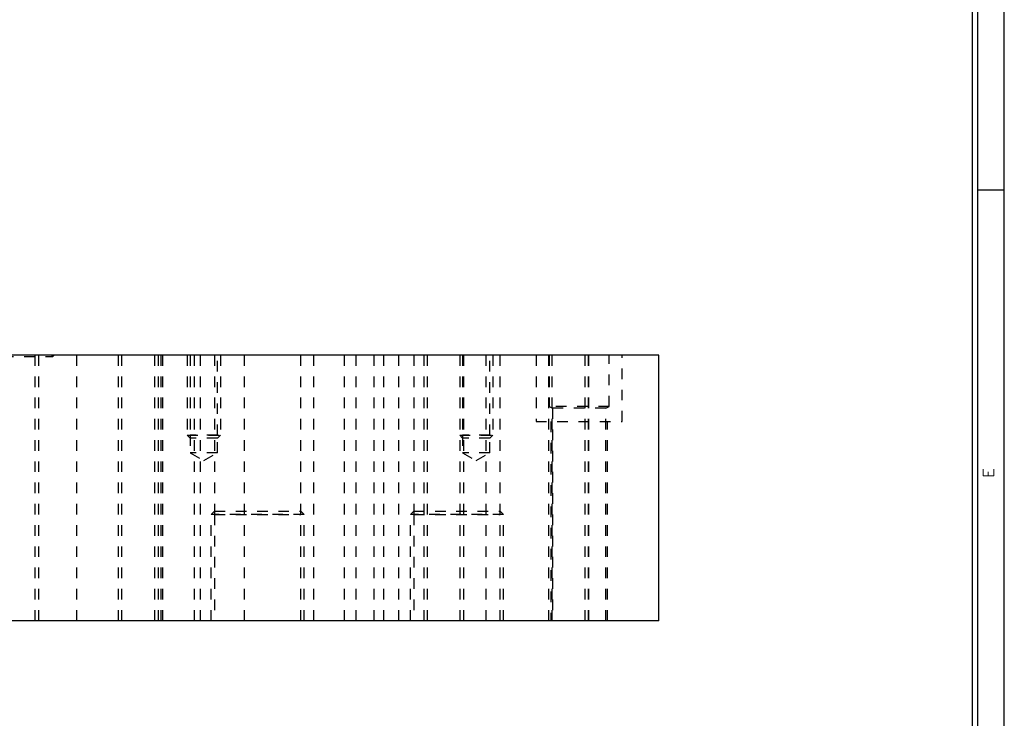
# Model space of a CAD drawing. Header units: inches. Extents: x 3 to 351, y 4 to 271.
# Tile 35 of 256: x 163 to 172, y 11 to 18. Entities that reach past the tile are written whole.
import ezdxf
from ezdxf.enums import TextEntityAlignment as Align

# ---------------------------------------------------------------- set-up
doc = ezdxf.new("R2010")
doc.units = ezdxf.units.IN
doc.header["$LTSCALE"] = 0.5
doc.header["$MEASUREMENT"] = 0
doc.linetypes.add('HIDDEN', pattern=[0.225, 0.15, -0.075])
doc.layers.add('MFB', color=7, linetype='Continuous')
doc.layers.add('PLOTVIEW1', color=7, linetype='Continuous')
doc.styles.add('VERO5-RomanD', font='romand__.ttf')

msp = doc.modelspace()

# ---------------------------------------------------------------- linework, layer by layer
at = {"layer": 'MFB', "color": 254, "linetype": 'Continuous'}
for p, q in [((169.0503, 14.6445), (139.0503, 14.6445)), ((169.0503, 12.1445), (169.0503, 14.6445)), ((169.0503, 12.1445), (139.0503, 12.1445))]:
    msp.add_line(p, q, dxfattribs=at)
at = {"layer": 'MFB', "color": 254, "linetype": 'HIDDEN'}
for p, q in [((163.1816, 12.1445), (163.1816, 14.6445)), ((163.2128, 14.6445), (163.2128, 12.1445)), ((163.3471, 14.6315), (163.3349, 14.6445)), ((163.3593, 14.6445), (163.3471, 14.6315)), ((163.5691, 14.6445), (163.5691, 12.1445)), ((163.9628, 14.6445), (163.9628, 12.1445)), ((163.9941, 14.6445), (163.9941, 12.1445)), ((164.3066, 12.1445), (164.3066, 14.6445)), ((164.3378, 14.6445), (164.3378, 12.1445)), ((164.3628, 14.6445), (164.3628, 12.1445)), ((164.3816, 12.1445), (164.3816, 14.6445)), ((164.6124, 14.6445), (164.6124, 13.8906)), ((164.6402, 14.6445), (164.6402, 13.8906)), ((164.6753, 14.6445), (164.6753, 12.1445)), ((164.7378, 12.1445), (164.7378, 14.6445)), ((164.8691, 14.6445), (164.8691, 13.1445)), ((164.8972, 13.8906), (164.8972, 14.6445)), ((164.9249, 14.6445), (164.9249, 13.8906)), ((165.1472, 14.6445), (165.1472, 12.1445)), ((165.6816, 13.1445), (165.6816, 14.6445)), ((165.8035, 12.1445), (165.8035, 14.6445)), ((166.0878, 14.6445), (166.0878, 12.1445)), ((166.1972, 14.6445), (166.1972, 12.1445)), ((166.3691, 14.6445), (166.3691, 12.1445)), ((166.4628, 12.1445), (166.4628, 14.6445)), ((166.6035, 12.1445), (166.6035, 14.6445)), ((166.7441, 14.6445), (166.7441, 13.1445)), ((166.8378, 14.6445), (166.8378, 12.1445)), ((166.8691, 14.6445), (166.8691, 12.1445)), ((167.1757, 14.6445), (167.1757, 13.8906)), ((167.1816, 12.1445), (167.1816, 14.6445)), ((167.2035, 14.6445), (167.2035, 13.8906)), ((167.2128, 14.6445), (167.2128, 12.1445)), ((167.4253, 12.1445), (167.4253, 14.6445)), ((167.4605, 13.8906), (167.4605, 14.6445)), ((167.4882, 14.6445), (167.4882, 13.8906)), ((167.5566, 13.1445), (167.5566, 14.6445)), ((167.8941, 14.6445), (167.8941, 14.0195)), ((168.0128, 14.6445), (168.0128, 12.1445)), ((168.0128, 14.6445), (168.0128, 12.1445)), ((168.0191, 14.6445), (168.0191, 14.1626)), ((168.0441, 14.6445), (168.0441, 12.1445)), ((168.3566, 12.1445), (168.3566, 14.6445)), ((168.3878, 12.1445), (168.3878, 14.6445)), ((168.3878, 14.6445), (168.3878, 12.1445)), ((168.5816, 14.1626), (168.5816, 14.6445)), ((168.7066, 14.0195), (168.7066, 14.6445)), ((162.8771, 14.6315), (163.3471, 14.6315)), ((168.5816, 14.1626), (168.0191, 14.1626)), ((168.0191, 14.1626), (168.0503, 14.1445)), ((168.5503, 14.1445), (168.0503, 14.1445)), ((168.0503, 14.1445), (168.0503, 12.1445)), ((168.5503, 14.1445), (168.5816, 14.1626)), ((168.5503, 12.1445), (168.5503, 14.1445)), ((167.8941, 14.0195), (168.7066, 14.0195)), ((168.0347, 14.0195), (168.0347, 12.1445)), ((168.566, 12.1445), (168.566, 14.0195)), ((164.6124, 13.8906), (164.9249, 13.8906)), ((164.6402, 13.8628), (164.6124, 13.8906)), ((164.8972, 13.8906), (164.6402, 13.8906)), ((164.6402, 13.8906), (164.6402, 13.7256)), ((164.8972, 13.8628), (164.6402, 13.8628)), ((164.8972, 13.7256), (164.8972, 13.8906)), ((164.8972, 13.8628), (164.9249, 13.8906)), ((167.1757, 13.8906), (167.4882, 13.8906)), ((167.2035, 13.8628), (167.1757, 13.8906)), ((167.4605, 13.8906), (167.2035, 13.8906)), ((167.2035, 13.8906), (167.2035, 13.7256)), ((167.4605, 13.8628), (167.2035, 13.8628)), ((167.4605, 13.7256), (167.4605, 13.8906)), ((167.4605, 13.8628), (167.4882, 13.8906)), ((164.8972, 13.7256), (164.6402, 13.7256)), ((164.6402, 13.7256), (164.7687, 13.6514)), ((164.7687, 13.6514), (164.8972, 13.7256)), ((167.4605, 13.7256), (167.2035, 13.7256)), ((167.2035, 13.7256), (167.332, 13.6514)), ((167.332, 13.6514), (167.4605, 13.7256)), ((164.8691, 13.1758), (164.8378, 13.1445)), ((164.8691, 13.1758), (165.6816, 13.1758)), ((165.6816, 13.1758), (165.7128, 13.1445)), ((166.7441, 13.1758), (166.7128, 13.1445)), ((166.7441, 13.1758), (167.5566, 13.1758)), ((167.5566, 13.1758), (167.5878, 13.1445)), ((164.8378, 12.1445), (164.8378, 13.1445)), ((165.7128, 13.1445), (164.8378, 13.1445)), ((164.8691, 13.1445), (165.6816, 13.1445)), ((164.8691, 13.1445), (164.8691, 12.1445)), ((165.6816, 12.1445), (165.6816, 13.1445)), ((165.7128, 12.1445), (165.7128, 13.1445)), ((166.7128, 12.1445), (166.7128, 13.1445)), ((167.5878, 13.1445), (166.7128, 13.1445)), ((166.7441, 13.1445), (167.5566, 13.1445)), ((166.7441, 13.1445), (166.7441, 12.1445)), ((167.5566, 12.1445), (167.5566, 13.1445)), ((167.5878, 12.1445), (167.5878, 13.1445))]:
    msp.add_line(p, q, dxfattribs=at)
at = {"layer": 'PLOTVIEW1', "color": 97, "linetype": 'Continuous'}
for p, q in [((172.0017, 5.1975), (172.0017, 39.1975)), ((172.0517, 5.1975), (172.0517, 39.1975)), ((172.3017, 5.1975), (172.3017, 39.1975)), ((172.3017, 16.1975), (172.0517, 16.1975))]:
    msp.add_line(p, q, dxfattribs=at)

# ---------------------------------------------------------------- texts
at = {"layer": 'PLOTVIEW1', "color": 56, "linetype": 'Continuous', "style": 'VERO5-RomanD', "width": 1.001635}
msp.add_text('E', height=0.1, rotation=90, dxfattribs=at).set_placement((172.202, 13.4897), (172.202, 13.5793), align=Align.FIT)

doc.saveas('drawing.dxf')
